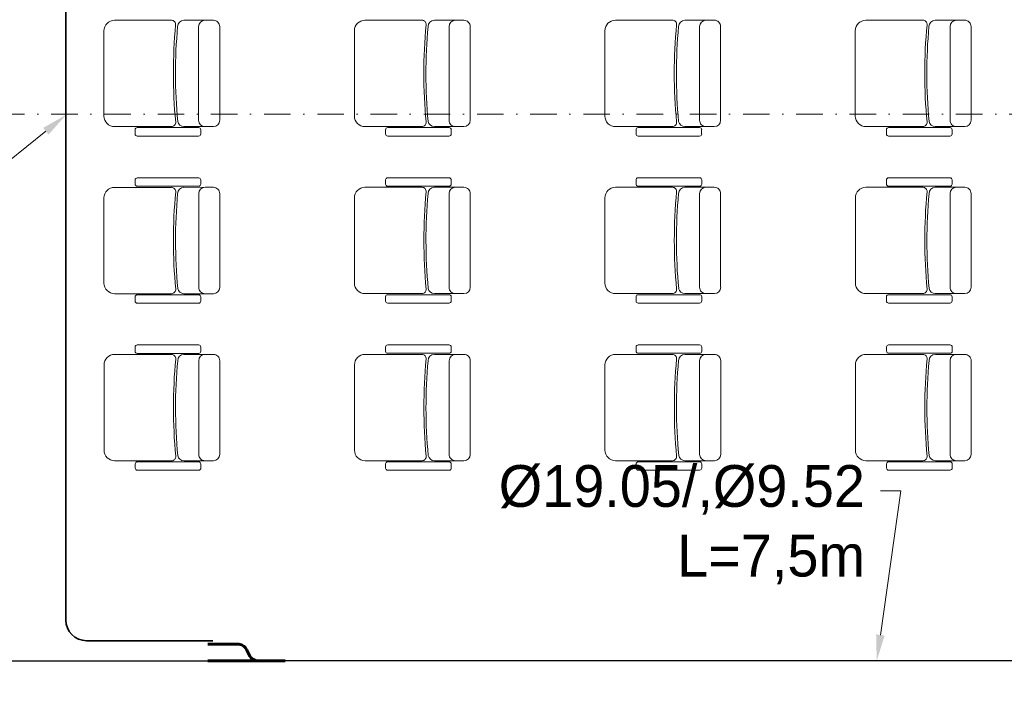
# Model space of a CAD drawing. Header units: centimetres. Extents: x -122 to 72759, y 3298 to 43172.
# Tile 77 of 168: x 35517 to 35989, y 11472 to 11792. Entities that reach past the tile are written whole.
import ezdxf
from ezdxf import colors
from ezdxf.entities.mleader import LeaderData, LeaderLine
from ezdxf.math import Vec2, Vec3

# ---------------------------------------------------------------- set-up
doc = ezdxf.new("R2010")
doc.units = ezdxf.units.CM
doc.header["$MEASUREMENT"] = 0
doc.linetypes.add('DASHDOT', pattern=[25.4, 12.7, -6.35, 0, -6.35])
for name, color, linetype, lineweight in [('0-LINIA CIENKA', 7, 'Continuous', 5), ('0-OSIE', 7, 'DASHDOT', 5), ('IS_HVAC_OPIS', 7, 'Continuous', 9), ('KT-freon', 6, 'GAS_LINE', 35), ('ZZZ_Xref', 7, 'Continuous', 5)]:
    doc.layers.add(name, color=color, linetype=linetype, lineweight=lineweight)
doc.styles.add('MBC_0250', font='txt', dxfattribs={"height": 250})
doc.styles.get("Standard").update_dxf_attribs({"font": 'ARIAL.TTF'})
doc.linetypes.add('GAS_LINE', pattern='A,0.5,-0.2,["GAS",Standard,S=0.1,R=0,X=-0.1,Y=-0.05],-0.25', length=0.95)

# ---------------------------------------------------------------- blocks, each defined once
blk = doc.blocks.new('G$CA1DC9C89')
at = {"layer": '0-LINIA CIENKA', "lineweight": 5, "ltscale": 100}
for p, q in [((916.1, 1175.98), (943.4, 1175.98)), ((959.46, 1175.99), (949.37, 1175.98)), ((959.46, 1175.99), (963.49, 1175.99)), ((1036.1, 1176), (1063.4, 1176.01)), ((1079.46, 1176.01), (1069.37, 1176.01)), ((1079.46, 1176.01), (1083.49, 1176.01)), ((1156.1, 1176.01), (1183.4, 1176.02)), ((1199.46, 1176.02), (1189.37, 1176.02)), ((1199.46, 1176.02), (1203.49, 1176.02)), ((1276.1, 1176.01), (1303.4, 1176.02)), ((1319.46, 1176.02), (1309.37, 1176.02)), ((1319.46, 1176.02), (1323.49, 1176.02)), ((911.05, 1170.94), (911.06, 1130.1)), ((956.43, 1172.96), (956.43, 1128.09)), ((966.51, 1172.96), (966.52, 1128.09)), ((1031.05, 1170.96), (1031.06, 1130.12)), ((1076.43, 1172.98), (1076.43, 1128.11)), ((1086.51, 1172.98), (1086.52, 1128.11)), ((1151.05, 1170.97), (1151.06, 1130.13)), ((1196.43, 1172.99), (1196.43, 1128.12)), ((1206.51, 1172.99), (1206.52, 1128.12)), ((1271.05, 1170.97), (1271.06, 1130.13)), ((1316.43, 1172.99), (1316.43, 1128.12)), ((1326.51, 1172.99), (1326.52, 1128.12)), ((943.41, 1125.06), (916.1, 1125.06)), ((925.98, 1123.55), (925.98, 1121.53)), ((956.43, 1124.56), (926.99, 1124.56)), ((949.38, 1125.06), (959.46, 1125.06)), ((957.43, 1121.53), (957.43, 1123.55)), ((963.49, 1125.06), (959.46, 1125.06)), ((1063.41, 1125.08), (1036.1, 1125.08)), ((1045.98, 1123.57), (1045.98, 1121.55)), ((1076.43, 1124.58), (1046.99, 1124.58)), ((1069.38, 1125.09), (1079.46, 1125.09)), ((1077.43, 1121.56), (1077.43, 1123.57)), ((1083.49, 1125.09), (1079.46, 1125.09)), ((1183.41, 1125.09), (1156.1, 1125.09)), ((1165.98, 1123.58), (1165.98, 1121.56)), ((1196.43, 1124.59), (1166.99, 1124.59)), ((1189.38, 1125.1), (1199.46, 1125.1)), ((1197.43, 1121.57), (1197.43, 1123.58)), ((1203.49, 1125.1), (1199.46, 1125.1)), ((1303.41, 1125.09), (1276.1, 1125.09)), ((1285.98, 1123.58), (1285.98, 1121.56)), ((1316.43, 1124.59), (1286.99, 1124.59)), ((1309.38, 1125.09), (1319.46, 1125.09)), ((1317.43, 1121.57), (1317.43, 1123.58)), ((1323.49, 1125.1), (1319.46, 1125.09)), ((926.99, 1120.52), (956.43, 1120.53)), ((1046.99, 1120.55), (1076.43, 1120.55)), ((1166.99, 1120.56), (1196.43, 1120.56)), ((1286.99, 1120.55), (1316.43, 1120.56)), ((925.99, 1097.5), (925.99, 1099.51)), ((927, 1100.52), (956.44, 1100.52)), ((957.44, 1099.51), (957.44, 1097.5)), ((1045.99, 1097.52), (1045.99, 1099.53)), ((1047, 1100.54), (1076.44, 1100.55)), ((1077.44, 1099.54), (1077.44, 1097.52)), ((1165.99, 1097.53), (1165.99, 1099.54)), ((1167, 1100.55), (1196.44, 1100.56)), ((1197.44, 1099.55), (1197.44, 1097.53)), ((1285.99, 1097.53), (1285.99, 1099.54)), ((1287, 1100.55), (1316.44, 1100.55)), ((1317.44, 1099.55), (1317.44, 1097.53)), ((916.11, 1095.98), (943.42, 1095.98)), ((956.44, 1096.49), (927, 1096.49)), ((959.47, 1095.99), (949.39, 1095.98)), ((959.47, 1095.99), (963.5, 1095.99)), ((1036.11, 1096), (1063.42, 1096.01)), ((1076.44, 1096.51), (1047, 1096.51)), ((1079.47, 1096.01), (1069.39, 1096.01)), ((1079.47, 1096.01), (1083.5, 1096.01)), ((1156.11, 1096.01), (1183.42, 1096.02)), ((1196.44, 1096.52), (1167, 1096.52)), ((1199.47, 1096.02), (1189.39, 1096.02)), ((1199.47, 1096.02), (1203.5, 1096.02)), ((1276.11, 1096.01), (1303.42, 1096.02)), ((1316.44, 1096.52), (1287, 1096.52)), ((1319.47, 1096.02), (1309.39, 1096.02)), ((1319.47, 1096.02), (1323.5, 1096.02)), ((911.07, 1090.94), (911.07, 1050.1)), ((956.45, 1092.96), (956.45, 1048.09)), ((966.53, 1092.96), (966.53, 1048.09)), ((1031.07, 1090.96), (1031.07, 1050.12)), ((1076.45, 1092.98), (1076.45, 1048.11)), ((1086.53, 1092.98), (1086.53, 1048.11)), ((1151.07, 1090.97), (1151.07, 1050.13)), ((1196.45, 1092.99), (1196.45, 1048.12)), ((1206.53, 1092.99), (1206.53, 1048.12)), ((1271.07, 1090.97), (1271.07, 1050.13)), ((1316.45, 1092.99), (1316.45, 1048.12)), ((1326.53, 1092.99), (1326.53, 1048.12)), ((943.42, 1045.06), (916.12, 1045.06)), ((925.99, 1043.55), (925.99, 1041.53)), ((956.44, 1044.56), (927, 1044.56)), ((949.39, 1045.06), (959.47, 1045.06)), ((957.45, 1041.53), (957.45, 1043.55)), ((963.51, 1045.06), (959.47, 1045.06)), ((1063.42, 1045.08), (1036.12, 1045.08)), ((1045.99, 1043.57), (1045.99, 1041.55)), ((1076.44, 1044.58), (1047, 1044.58)), ((1069.39, 1045.09), (1079.47, 1045.09)), ((1077.45, 1041.56), (1077.45, 1043.57)), ((1083.51, 1045.09), (1079.47, 1045.09)), ((1183.42, 1045.09), (1156.12, 1045.09)), ((1165.99, 1043.58), (1165.99, 1041.56)), ((1196.44, 1044.59), (1167, 1044.59)), ((1189.39, 1045.1), (1199.47, 1045.1)), ((1197.45, 1041.57), (1197.45, 1043.58)), ((1203.51, 1045.1), (1199.47, 1045.1)), ((1303.42, 1045.09), (1276.12, 1045.09)), ((1285.99, 1043.58), (1285.99, 1041.56)), ((1316.44, 1044.59), (1287, 1044.59)), ((1309.39, 1045.09), (1319.47, 1045.09)), ((1317.45, 1041.57), (1317.45, 1043.58)), ((1323.51, 1045.1), (1319.47, 1045.09)), ((927, 1040.52), (956.44, 1040.53)), ((1047, 1040.55), (1076.44, 1040.55)), ((1167, 1040.56), (1196.44, 1040.56)), ((1287, 1040.55), (1316.44, 1040.56)), ((926, 1017.5), (926, 1019.51)), ((927.01, 1020.52), (956.45, 1020.52)), ((957.46, 1019.51), (957.46, 1017.5)), ((1046, 1017.52), (1046, 1019.53)), ((1047.01, 1020.54), (1076.45, 1020.55)), ((1077.46, 1019.54), (1077.46, 1017.52)), ((1166, 1017.53), (1166, 1019.54)), ((1167.01, 1020.55), (1196.45, 1020.56)), ((1197.46, 1019.55), (1197.46, 1017.53)), ((1286, 1017.53), (1286, 1019.54)), ((1287.01, 1020.55), (1316.45, 1020.55)), ((1317.46, 1019.55), (1317.46, 1017.53)), ((916.13, 1015.98), (943.43, 1015.98)), ((956.45, 1016.49), (927.01, 1016.49)), ((959.49, 1015.99), (949.4, 1015.98)), ((959.49, 1015.99), (963.52, 1015.99)), ((1036.13, 1016), (1063.43, 1016.01)), ((1076.45, 1016.51), (1047.01, 1016.51)), ((1079.49, 1016.01), (1069.4, 1016.01)), ((1079.49, 1016.01), (1083.52, 1016.01)), ((1156.13, 1016.01), (1183.43, 1016.02)), ((1196.45, 1016.52), (1167.01, 1016.52)), ((1199.49, 1016.02), (1189.4, 1016.02)), ((1199.49, 1016.02), (1203.52, 1016.02)), ((1276.13, 1016.01), (1303.43, 1016.02)), ((1316.45, 1016.52), (1287.01, 1016.52)), ((1319.49, 1016.02), (1309.4, 1016.02)), ((1319.49, 1016.02), (1323.52, 1016.02)), ((911.08, 1010.94), (911.09, 970.1)), ((956.46, 1012.96), (956.46, 968.09)), ((966.54, 1012.96), (966.55, 968.09)), ((1031.08, 1010.96), (1031.09, 970.12)), ((1076.46, 1012.98), (1076.46, 968.11)), ((1086.54, 1012.98), (1086.55, 968.11)), ((1151.08, 1010.97), (1151.09, 970.13)), ((1196.46, 1012.99), (1196.46, 968.12)), ((1206.54, 1012.99), (1206.55, 968.12)), ((1271.08, 1010.97), (1271.09, 970.13)), ((1316.46, 1012.99), (1316.46, 968.12)), ((1326.54, 1012.99), (1326.55, 968.12)), ((943.44, 965.06), (916.13, 965.06)), ((926.01, 963.55), (926.01, 961.53)), ((956.45, 964.56), (927.02, 964.56)), ((949.41, 965.06), (959.49, 965.06)), ((957.46, 961.53), (957.46, 963.55)), ((963.52, 965.06), (959.49, 965.06)), ((1063.44, 965.08), (1036.13, 965.08)), ((1046.01, 963.57), (1046.01, 961.55)), ((1076.45, 964.58), (1047.02, 964.58)), ((1069.41, 965.09), (1079.49, 965.09)), ((1077.46, 961.56), (1077.46, 963.57)), ((1083.52, 965.09), (1079.49, 965.09)), ((1183.44, 965.09), (1156.13, 965.09)), ((1166.01, 963.58), (1166.01, 961.56)), ((1196.45, 964.59), (1167.02, 964.59)), ((1189.41, 965.1), (1199.49, 965.1)), ((1197.46, 961.57), (1197.46, 963.58)), ((1203.52, 965.1), (1199.49, 965.1)), ((1303.44, 965.09), (1276.13, 965.09)), ((1286.01, 963.58), (1286.01, 961.56)), ((1316.45, 964.59), (1287.02, 964.59)), ((1309.41, 965.09), (1319.49, 965.09)), ((1317.46, 961.57), (1317.46, 963.58)), ((1323.52, 965.1), (1319.49, 965.09)), ((927.02, 960.52), (956.46, 960.53)), ((1047.02, 960.55), (1076.46, 960.55)), ((1167.02, 960.56), (1196.46, 960.56)), ((1287.02, 960.55), (1316.46, 960.56))]:
    blk.add_line(p, q, dxfattribs=at)
for centre, radius, start, end in [((916.1, 1170.94), 5.04, 90.0049, 180.0049), ((943.4, 1173.97), 2.02, 354.5863, 90.0049), ((949.37, 1172.96), 3.03, 90.0049, 180.0049), ((959.46, 1172.96), 3.03, 90.0049, 180.0049), ((963.49, 1172.96), 3.03, 0.0049, 90.0049), ((1036.1, 1170.96), 5.04, 90.0049, 180.0049), ((1063.4, 1173.99), 2.02, 354.5863, 90.0049), ((1069.37, 1172.98), 3.03, 90.0049, 180.0049), ((1079.46, 1172.98), 3.03, 90.0049, 180.0049), ((1083.49, 1172.98), 3.03, 0.0049, 90.0049), ((1156.1, 1170.97), 5.04, 90.0049, 180.0049), ((1183.4, 1174), 2.02, 354.5863, 90.0049), ((1189.37, 1172.99), 3.03, 90.0049, 180.0049), ((1199.46, 1172.99), 3.03, 90.0049, 180.0049), ((1203.49, 1172.99), 3.03, 0.0049, 90.0049), ((1276.1, 1170.97), 5.04, 90.0049, 180.0049), ((1303.4, 1174), 2.02, 354.5863, 90.0049), ((1309.37, 1172.99), 3.03, 90.0049, 180.0049), ((1319.46, 1172.99), 3.03, 90.0049, 180.0049), ((1323.49, 1172.99), 3.03, 0.0049, 90.0049), ((1190.56, 1150.54), 246.25, 174.5863, 185.4235), ((1190.56, 1150.54), 245.24, 174.7559, 185.3849), ((1310.56, 1150.57), 246.25, 174.5863, 185.4235), ((1310.56, 1150.57), 245.24, 174.7559, 185.3849), ((1430.56, 1150.58), 246.25, 174.5863, 185.4235), ((1430.56, 1150.58), 245.24, 174.7559, 185.3849), ((1550.56, 1150.58), 246.25, 174.5863, 185.4235), ((1550.56, 1150.58), 245.24, 174.7559, 185.3849), ((916.1, 1130.1), 5.04, 180.0049, 270.0049), ((949.38, 1128.09), 3.03, 190.6339, 270.0049), ((959.46, 1128.09), 3.03, 180.0049, 270.0049), ((963.49, 1128.09), 3.03, 270.0049, 0.0049), ((1036.1, 1130.12), 5.04, 180.0049, 270.0049), ((1069.38, 1128.11), 3.03, 190.6339, 270.0049), ((1079.46, 1128.11), 3.03, 180.0049, 270.0049), ((1083.49, 1128.11), 3.03, 270.0049, 0.0049), ((1156.1, 1130.13), 5.04, 180.0049, 270.0049), ((1189.38, 1128.12), 3.03, 190.6339, 270.0049), ((1199.46, 1128.12), 3.03, 180.0049, 270.0049), ((1203.49, 1128.12), 3.03, 270.0049, 0.0049), ((1276.1, 1130.13), 5.04, 180.0049, 270.0049), ((1309.38, 1128.12), 3.03, 190.6339, 270.0049), ((1319.46, 1128.12), 3.03, 180.0049, 270.0049), ((1323.49, 1128.12), 3.03, 270.0049, 0.0049), ((926.99, 1123.55), 1.01, 90.0049, 180.0049), ((943.41, 1127.08), 2.02, 270.0049, 5.4235), ((956.43, 1123.55), 1.01, 0.0049, 90.0049), ((1046.99, 1123.57), 1.01, 90.0049, 180.0049), ((1063.41, 1127.1), 2.02, 270.0049, 5.4235), ((1076.43, 1123.57), 1.01, 0.0049, 90.0049), ((1166.99, 1123.58), 1.01, 90.0049, 180.0049), ((1183.41, 1127.11), 2.02, 270.0049, 5.4235), ((1196.43, 1123.58), 1.01, 0.0049, 90.0049), ((1286.99, 1123.58), 1.01, 90.0049, 180.0049), ((1303.41, 1127.11), 2.02, 270.0049, 5.4235), ((1316.43, 1123.58), 1.01, 0.0049, 90.0049), ((926.99, 1121.53), 1.01, 180.0049, 270.0049), ((956.43, 1121.53), 1.01, 270.0049, 0.0049), ((1046.99, 1121.55), 1.01, 180.0049, 270.0049), ((1076.43, 1121.56), 1.01, 270.0049, 0.0049), ((1166.99, 1121.56), 1.01, 180.0049, 270.0049), ((1196.43, 1121.57), 1.01, 270.0049, 0.0049), ((1286.99, 1121.56), 1.01, 180.0049, 270.0049), ((1316.43, 1121.57), 1.01, 270.0049, 0.0049), ((927, 1099.51), 1.01, 90.0049, 180.0049), ((956.44, 1099.51), 1.01, 0.0049, 90.0049), ((1047, 1099.53), 1.01, 90.0049, 180.0049), ((1076.44, 1099.54), 1.01, 0.0049, 90.0049), ((1167, 1099.54), 1.01, 90.0049, 180.0049), ((1196.44, 1099.55), 1.01, 0.0049, 90.0049), ((1287, 1099.54), 1.01, 90.0049, 180.0049), ((1316.44, 1099.55), 1.01, 0.0049, 90.0049), ((916.11, 1090.94), 5.04, 90.0049, 180.0049), ((927, 1097.5), 1.01, 180.0049, 270.0049), ((943.42, 1093.97), 2.02, 354.5863, 90.0049), ((949.39, 1092.96), 3.03, 90.0049, 180.0049), ((956.44, 1097.5), 1.01, 270.0049, 0.0049), ((959.47, 1092.96), 3.03, 90.0049, 180.0049), ((963.5, 1092.96), 3.03, 0.0049, 90.0049), ((1036.11, 1090.96), 5.04, 90.0049, 180.0049), ((1047, 1097.52), 1.01, 180.0049, 270.0049), ((1063.42, 1093.99), 2.02, 354.5863, 90.0049), ((1069.39, 1092.98), 3.03, 90.0049, 180.0049), ((1076.44, 1097.52), 1.01, 270.0049, 0.0049), ((1079.47, 1092.98), 3.03, 90.0049, 180.0049), ((1083.5, 1092.98), 3.03, 0.0049, 90.0049), ((1156.11, 1090.97), 5.04, 90.0049, 180.0049), ((1167, 1097.53), 1.01, 180.0049, 270.0049), ((1183.42, 1094), 2.02, 354.5863, 90.0049), ((1189.39, 1092.99), 3.03, 90.0049, 180.0049), ((1196.44, 1097.53), 1.01, 270.0049, 0.0049), ((1199.47, 1092.99), 3.03, 90.0049, 180.0049), ((1203.5, 1092.99), 3.03, 0.0049, 90.0049), ((1276.11, 1090.97), 5.04, 90.0049, 180.0049), ((1287, 1097.53), 1.01, 180.0049, 270.0049), ((1303.42, 1094), 2.02, 354.5863, 90.0049), ((1309.39, 1092.99), 3.03, 90.0049, 180.0049), ((1316.44, 1097.53), 1.01, 270.0049, 0.0049), ((1319.47, 1092.99), 3.03, 90.0049, 180.0049), ((1323.5, 1092.99), 3.03, 0.0049, 90.0049), ((1190.58, 1070.54), 246.25, 174.5863, 185.4235), ((1190.58, 1070.54), 245.24, 174.7559, 185.3849), ((1310.58, 1070.57), 246.25, 174.5863, 185.4235), ((1310.58, 1070.57), 245.24, 174.7559, 185.3849), ((1430.58, 1070.58), 246.25, 174.5863, 185.4235), ((1430.58, 1070.58), 245.24, 174.7559, 185.3849), ((1550.58, 1070.58), 246.25, 174.5863, 185.4235), ((1550.58, 1070.58), 245.24, 174.7559, 185.3849), ((916.11, 1050.1), 5.04, 180.0049, 270.0049), ((949.39, 1048.09), 3.03, 190.6339, 270.0049), ((959.47, 1048.09), 3.03, 180.0049, 270.0049), ((963.51, 1048.09), 3.03, 270.0049, 0.0049), ((1036.11, 1050.12), 5.04, 180.0049, 270.0049), ((1069.39, 1048.11), 3.03, 190.6339, 270.0049), ((1079.47, 1048.11), 3.03, 180.0049, 270.0049), ((1083.51, 1048.11), 3.03, 270.0049, 0.0049), ((1156.11, 1050.13), 5.04, 180.0049, 270.0049), ((1189.39, 1048.12), 3.03, 190.6339, 270.0049), ((1199.47, 1048.12), 3.03, 180.0049, 270.0049), ((1203.51, 1048.12), 3.03, 270.0049, 0.0049), ((1276.11, 1050.13), 5.04, 180.0049, 270.0049), ((1309.39, 1048.12), 3.03, 190.6339, 270.0049), ((1319.47, 1048.12), 3.03, 180.0049, 270.0049), ((1323.51, 1048.12), 3.03, 270.0049, 0.0049), ((927, 1043.55), 1.01, 90.0049, 180.0049), ((943.42, 1047.08), 2.02, 270.0049, 5.4235), ((956.44, 1043.55), 1.01, 0.0049, 90.0049), ((1047, 1043.57), 1.01, 90.0049, 180.0049), ((1063.42, 1047.1), 2.02, 270.0049, 5.4235), ((1076.44, 1043.57), 1.01, 0.0049, 90.0049), ((1167, 1043.58), 1.01, 90.0049, 180.0049), ((1183.42, 1047.11), 2.02, 270.0049, 5.4235), ((1196.44, 1043.58), 1.01, 0.0049, 90.0049), ((1287, 1043.58), 1.01, 90.0049, 180.0049), ((1303.42, 1047.11), 2.02, 270.0049, 5.4235), ((1316.44, 1043.58), 1.01, 0.0049, 90.0049), ((927, 1041.53), 1.01, 180.0049, 270.0049), ((956.44, 1041.53), 1.01, 270.0049, 0.0049), ((1047, 1041.55), 1.01, 180.0049, 270.0049), ((1076.44, 1041.56), 1.01, 270.0049, 0.0049), ((1167, 1041.56), 1.01, 180.0049, 270.0049), ((1196.44, 1041.57), 1.01, 270.0049, 0.0049), ((1287, 1041.56), 1.01, 180.0049, 270.0049), ((1316.44, 1041.57), 1.01, 270.0049, 0.0049), ((927.01, 1019.51), 1.01, 90.0049, 180.0049), ((956.45, 1019.51), 1.01, 0.0049, 90.0049), ((1047.01, 1019.53), 1.01, 90.0049, 180.0049), ((1076.45, 1019.54), 1.01, 0.0049, 90.0049), ((1167.01, 1019.54), 1.01, 90.0049, 180.0049), ((1196.45, 1019.55), 1.01, 0.0049, 90.0049), ((1287.01, 1019.54), 1.01, 90.0049, 180.0049), ((1316.45, 1019.55), 1.01, 0.0049, 90.0049), ((916.13, 1010.94), 5.04, 90.0049, 180.0049), ((927.01, 1017.5), 1.01, 180.0049, 270.0049), ((943.43, 1013.97), 2.02, 354.5863, 90.0049), ((949.4, 1012.96), 3.03, 90.0049, 180.0049), ((956.45, 1017.5), 1.01, 270.0049, 0.0049), ((959.49, 1012.96), 3.03, 90.0049, 180.0049), ((963.52, 1012.96), 3.03, 0.0049, 90.0049), ((1036.13, 1010.96), 5.04, 90.0049, 180.0049), ((1047.01, 1017.52), 1.01, 180.0049, 270.0049), ((1063.43, 1013.99), 2.02, 354.5863, 90.0049), ((1069.4, 1012.98), 3.03, 90.0049, 180.0049), ((1076.45, 1017.52), 1.01, 270.0049, 0.0049), ((1079.49, 1012.98), 3.03, 90.0049, 180.0049), ((1083.52, 1012.98), 3.03, 0.0049, 90.0049), ((1156.13, 1010.97), 5.04, 90.0049, 180.0049), ((1167.01, 1017.53), 1.01, 180.0049, 270.0049), ((1183.43, 1014), 2.02, 354.5863, 90.0049), ((1189.4, 1012.99), 3.03, 90.0049, 180.0049), ((1196.45, 1017.53), 1.01, 270.0049, 0.0049), ((1199.49, 1012.99), 3.03, 90.0049, 180.0049), ((1203.52, 1012.99), 3.03, 0.0049, 90.0049), ((1276.13, 1010.97), 5.04, 90.0049, 180.0049), ((1287.01, 1017.53), 1.01, 180.0049, 270.0049), ((1303.43, 1014), 2.02, 354.5863, 90.0049), ((1309.4, 1012.99), 3.03, 90.0049, 180.0049), ((1316.45, 1017.53), 1.01, 270.0049, 0.0049), ((1319.49, 1012.99), 3.03, 90.0049, 180.0049), ((1323.52, 1012.99), 3.03, 0.0049, 90.0049), ((1190.59, 990.54), 246.25, 174.5863, 185.4235), ((1190.59, 990.54), 245.24, 174.7559, 185.3849), ((1310.59, 990.57), 246.25, 174.5863, 185.4235), ((1310.59, 990.57), 245.24, 174.7559, 185.3849), ((1430.59, 990.58), 246.25, 174.5863, 185.4235), ((1430.59, 990.58), 245.24, 174.7559, 185.3849), ((1550.59, 990.58), 246.25, 174.5863, 185.4235), ((1550.59, 990.58), 245.24, 174.7559, 185.3849), ((916.13, 970.1), 5.04, 180.0049, 270.0049), ((943.44, 967.08), 2.02, 270.0049, 5.4235), ((949.41, 968.09), 3.03, 190.6339, 270.0049), ((959.49, 968.09), 3.03, 180.0049, 270.0049), ((963.52, 968.09), 3.03, 270.0049, 0.0049), ((1036.13, 970.12), 5.04, 180.0049, 270.0049), ((1063.44, 967.1), 2.02, 270.0049, 5.4235), ((1069.41, 968.11), 3.03, 190.6339, 270.0049), ((1079.49, 968.11), 3.03, 180.0049, 270.0049), ((1083.52, 968.11), 3.03, 270.0049, 0.0049), ((1156.13, 970.13), 5.04, 180.0049, 270.0049), ((1183.44, 967.11), 2.02, 270.0049, 5.4235), ((1189.41, 968.12), 3.03, 190.6339, 270.0049), ((1199.49, 968.12), 3.03, 180.0049, 270.0049), ((1203.52, 968.12), 3.03, 270.0049, 0.0049), ((1276.13, 970.13), 5.04, 180.0049, 270.0049), ((1303.44, 967.11), 2.02, 270.0049, 5.4235), ((1309.41, 968.12), 3.03, 190.6339, 270.0049), ((1319.49, 968.12), 3.03, 180.0049, 270.0049), ((1323.52, 968.12), 3.03, 270.0049, 0.0049), ((927.02, 963.55), 1.01, 90.0049, 180.0049), ((956.45, 963.55), 1.01, 0.0049, 90.0049), ((1047.02, 963.57), 1.01, 90.0049, 180.0049), ((1076.45, 963.57), 1.01, 0.0049, 90.0049), ((1167.02, 963.58), 1.01, 90.0049, 180.0049), ((1196.45, 963.58), 1.01, 0.0049, 90.0049), ((1287.02, 963.58), 1.01, 90.0049, 180.0049), ((1316.45, 963.58), 1.01, 0.0049, 90.0049), ((927.02, 961.53), 1.01, 180.0049, 270.0049), ((956.46, 961.53), 1.01, 270.0049, 0.0049), ((1047.02, 961.55), 1.01, 180.0049, 270.0049), ((1076.46, 961.56), 1.01, 270.0049, 0.0049), ((1167.02, 961.56), 1.01, 180.0049, 270.0049), ((1196.46, 961.57), 1.01, 270.0049, 0.0049), ((1287.02, 961.56), 1.01, 180.0049, 270.0049), ((1316.46, 961.57), 1.01, 270.0049, 0.0049)]:
    blk.add_arc(centre, radius, start, end, dxfattribs=at)
at = {"layer": '0-OSIE', "lineweight": 5}
blk.add_lwpolyline([(-236.21, 1131.01), (4272.26, 1131.01)], dxfattribs=at)
blk = doc.blocks.new('trójnik')
at = {"layer": 'KT-freon', "linetype": 'Continuous', "lineweight": 60}
for p, q in [((-370.3, 80), (-220.6, 80)), ((-175.3, 34.7), (-183.1, 50.6)), ((0, 0), (-370.3, 0))]:
    blk.add_line(p, q, dxfattribs=at)
for centre, radius, start, end in [((-225.2, 35.4), 44.8, 19.7873, 84.108), ((-123.7, 53.9), 55.1, 200.4451, 258.3035)]:
    blk.add_arc(centre, radius, start, end, dxfattribs=at)

msp = doc.modelspace()

# ---------------------------------------------------------------- block references
at = {"layer": 'ZZZ_Xref'}
msp.add_blockref('G$CA1DC9C89', (34646.15529, 10615.38849), dxfattribs=at)

# ---------------------------------------------------------------- next in the draw order: linework, layer by layer
at = {"layer": 'KT-freon', "ltscale": 50}
for points in [[(34973.58554, 11893.43302), (35007.63573, 11893.43302, -0.414213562), (35017.63573, 11883.43302), (35017.63573, 11494.46271, 0.414307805), (35027.63894, 11484.46271), (36207.95159, 11484.84248, -0.414307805), (36217.95481, 11474.84248), (36217.95481, 11343.41219)], [(35609.29907, 11494.27493), (35548.88989, 11494.27493, -0.414213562), (35538.88989, 11504.27493), (35538.88989, 11868.38271)]]:
    msp.add_lwpolyline(points, format="xyb", dxfattribs=at)

# ---------------------------------------------------------------- next in the draw order: block references
at = {"layer": 'KT-freon', "lineweight": -3, "xscale": 0.09999999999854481, "yscale": 0.09999999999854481, "zscale": 0.09999999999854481}
msp.add_blockref('trójnik', (35643.95665, 11484.63039), dxfattribs=at)

# ---------------------------------------------------------------- next in the draw order: leaders
at = {"layer": 'IS_HVAC_OPIS'}
ml = msp.add_multileader_mtext('Standard', dxfattribs=at)
ml.set_content('%%C15.38,/%%C9.52   \\PL=6,0m', color=256, style='MBC_0250')
ml.set_leader_properties(color=256, linetype='Continuous', lineweight=0)
ml.build(insert=Vec2(0, 0))
ml.multileader.update_dxf_attribs({"dogleg_length": 21.66695, "arrow_head_size": 12.5, "scale": 100})
ctx = ml.context
ctx.base_point, ctx.scale, ctx.char_height, ctx.arrow_head_size, ctx.landing_gap_size, ctx.plane_origin = Vec3(35305.81447, 11723.53481), 100, 20, 12.5, 7.5, Vec3(34666.23752, 11318.35349)
ctx.text_align_type = 2
notes = []
notes.append((ctx, [(0, (1, 1, 0), (35511.16355, 11723.53481), (-1, 0), 9.66695, [(0, [(35539.09952, 11746.09847)], 0, [])])]))
ctx.mtext.insert, ctx.mtext.width, ctx.mtext.alignment, ctx.mtext.line_spacing_factor, ctx.mtext.flow_direction = Vec3(35493.9966, 11735.88133), 338.2148227, 3, 1.00005, 5
ml = msp.add_multileader_mtext('Standard', dxfattribs=at)
ml.set_content('%%C19.05/,%%C9.52 \\PL=7,5m', color=256, style='MBC_0250')
ml.set_leader_properties(color=256, linetype='Continuous', lineweight=0)
ml.build(insert=Vec2(0, 0))
ml.multileader.update_dxf_attribs({"dogleg_length": 21.66695, "arrow_head_size": 12.5, "scale": 100})
ctx = ml.context
ctx.base_point, ctx.scale, ctx.char_height, ctx.arrow_head_size, ctx.landing_gap_size, ctx.plane_origin = Vec3(35733.64332, 11566.02553), 100, 20, 12.5, 7.5, Vec3(35063.8262, 10881.50036)
ctx.text_align_type = 2
notes.append((ctx, [(0, (1, 1, 0), (35938.99239, 11566.02553), (-1, 0), 9.66695, [(0, [(35927.46109, 11484.63995)], 0, [])])]))
ctx.mtext.insert, ctx.mtext.width, ctx.mtext.alignment, ctx.mtext.line_spacing_factor, ctx.mtext.flow_direction = Vec3(35921.82544, 11578.37205), 360.4336263, 3, 1.00005, 5
for ctx, leaders in notes:
    for number, flags, end, landing, length, lines in leaders:
        leader = LeaderData()
        leader.index, (leader.has_last_leader_line, leader.has_dogleg_vector, leader.attachment_direction) = number, flags
        leader.last_leader_point, leader.dogleg_vector, leader.dogleg_length = Vec3(end), Vec3(landing), length
        for number, points, colour, breaks in lines:
            line = LeaderLine()
            line.index, line.vertices, line.color, line.breaks = number, Vec3.list(points), colors.encode_raw_color(colour), breaks
            leader.lines.append(line)
        ctx.leaders.append(leader)

doc.saveas('drawing.dxf')
